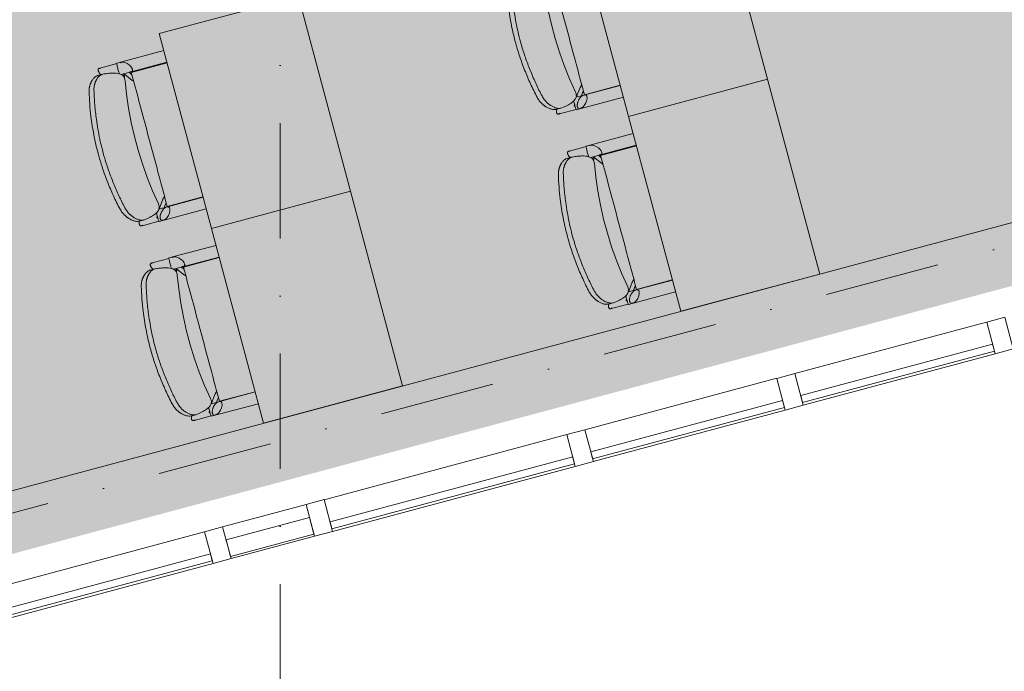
# Model space of a CAD drawing. Header units: millimetres. Extents: x -2530 to 151695, y -8763 to 71774.
# Tile 198 of 256: x 116345 to 119765, y 11666 to 13928. Entities that reach past the tile are written whole.
import ezdxf

# ---------------------------------------------------------------- set-up
doc = ezdxf.new("R2010")
doc.units = ezdxf.units.MM
doc.linetypes.add('RR_Level', pattern=[800, 400, -200, 0, -200])
for name, color, linetype, lineweight in [('A-AREA-____-PATT', 32, 'Continuous', 9), ('A-GLAZ-CURT-MCUT', 52, 'Continuous', 13), ('A-GLAZ-CURT-OTLN', 52, 'Continuous', 13), ('A-GLAZ-CWMG-MCUT', 51, 'Continuous', 13), ('A-GLAZ-CWMG-OTLN', 51, 'Continuous', 13), ('A-WALL-____-OTLN', 113, 'Continuous', 18), ('I-FURN-____-OTLN', 30, 'Continuous', 13), ('S-GRID-____-OTLN', 1, 'Continuous', 9)]:
    doc.layers.add(name, color=color, linetype=linetype, lineweight=lineweight)

# ---------------------------------------------------------------- blocks, each defined once
blk = doc.blocks.new('System Panel - HR__-692532-plot_V2 Copy 1')
at = {"layer": 'A-GLAZ-CURT-MCUT', "color": 250, "lineweight": 9}
for p, q in [((345, 47.5), (-345, 47.5)), ((-345, 47.5), (-345, 22.5)), ((345, 22.5), (345, 47.5)), ((-345, 22.5), (345, 22.5))]:
    blk.add_line(p, q, dxfattribs=at)
blk = doc.blocks.new('System Panel - 027_Solid-683259-plot_V2 Copy 1')
at = {"layer": 'A-GLAZ-CURT-MCUT', "color": 250, "lineweight": 9}
for p, q in [((150, 49.5), (-150, 49.5)), ((-150, 49.5), (-150, -10.5)), ((150, -10.5), (150, 49.5)), ((-150, -10.5), (150, -10.5))]:
    blk.add_line(p, q, dxfattribs=at)
blk = doc.blocks.new('Rectangular Mullion - 65 x 114mm-V180-plot_V2 Copy 1')
at = {"layer": 'A-GLAZ-CWMG-OTLN', "color": 250, "lineweight": 9}
for p, q in [((140041.2, 18327.7), (140707.7, 18506.3)), ((140070.7, 18217.6), (140737.2, 18396.2))]:
    blk.add_line(p, q, dxfattribs=at)
blk = doc.blocks.new('Rectangular Mullion - 65 x 114mm-683244-plot_V2 Copy 1')
at = {"layer": 'A-GLAZ-CWMG-OTLN', "color": 250, "lineweight": 9}
for p, q in [((138783.1, 17990.6), (139072.9, 18068.2)), ((138812.6, 17880.5), (139102.4, 17958.1))]:
    blk.add_line(p, q, dxfattribs=at)
blk = doc.blocks.new('Rectangular Mullion - 65 x 114mm-683247-plot_V2 Copy 1')
at = {"layer": 'A-GLAZ-CWMG-MCUT', "color": 250, "lineweight": 9}
for p, q in [((-32.5, 57), (32.5, 57)), ((-32.5, -57), (-32.5, 57)), ((32.5, 57), (32.5, -57)), ((32.5, -57), (-32.5, -57))]:
    blk.add_line(p, q, dxfattribs=at)
blk = doc.blocks.new('System Panel - HR__-692533-plot_V2 Copy 1')
at = {"layer": 'A-GLAZ-CURT-MCUT', "color": 250, "lineweight": 9}
for p, q in [((436.25, 47.5), (-436.25, 47.5)), ((-436.25, 47.5), (-436.25, 22.5)), ((436.25, 22.5), (436.25, 47.5)), ((-436.25, 22.5), (436.25, 22.5))]:
    blk.add_line(p, q, dxfattribs=at)
blk = doc.blocks.new('Rectangular Mullion - 65 x 114mm-V181-plot_V2 Copy 1')
at = {"layer": 'A-GLAZ-CWMG-OTLN', "color": 250, "lineweight": 9}
for p, q in [((128269, 15173.3), (129111.8, 15399.2)), ((128298.5, 15063.2), (129141.3, 15289))]:
    blk.add_line(p, q, dxfattribs=at)
blk = doc.blocks.new('027_Gilde - ATC_FacadeModel_rvt-1-plot_V2 Copy 1')
at = {"layer": 'A-WALL-____-OTLN', "color": 90}
blk.add_line((113636.8, 11574.6), (120591.5, 13438.1), dxfattribs=at)
at = {"layer": 'A-GLAZ-CURT-OTLN', "color": 90, "lineweight": 18, "rotation": 195.0000000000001}
for name, p in [('System Panel - HR__-692532-plot_V2 Copy 1', (119385.2, 12733.9)), ('System Panel - HR__-692532-plot_V2 Copy 1', (118655.9, 12538.5)), ('System Panel - HR__-692533-plot_V2 Copy 1', (117838.5, 12319.5)), ('System Panel - 027_Solid-683259-plot_V2 Copy 1', (117209.4, 12150.9)), ('System Panel - HR__-692533-plot_V2 Copy 1', (116580.4, 11982.4))]:
    blk.add_blockref(name, p, dxfattribs=at)
at = {"layer": 'A-GLAZ-CWMG-OTLN', "color": 90, "lineweight": 18, "extrusion": (0, 0, -1), "rotation": 344.9999999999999}
for p in [(-119749.8, 12831.6), (-119020.5, 12636.2), (-118291.3, 12440.8), (-117385.7, 12198.2), (-117033.1, 12103.7)]:
    blk.add_blockref('Rectangular Mullion - 65 x 114mm-683247-plot_V2 Copy 1', p, dxfattribs=at)
at = {"layer": 'A-GLAZ-CWMG-OTLN', "color": 90, "lineweight": 18}
for name, p in [('Rectangular Mullion - 65 x 114mm-V180-plot_V2 Copy 1', (-21004.1, -5628)), ('Rectangular Mullion - 65 x 114mm-V180-plot_V2 Copy 1', (-21733.3, -5823.4)), ('Rectangular Mullion - 65 x 114mm-V181-plot_V2 Copy 1', (-10866.7, -2911.7)), ('Rectangular Mullion - 65 x 114mm-683244-plot_V2 Copy 1', (-21733.3, -5823.4)), ('Rectangular Mullion - 65 x 114mm-V181-plot_V2 Copy 1', (-12124.8, -3248.8))]:
    blk.add_blockref(name, p, dxfattribs=at)
blk = doc.blocks.new('NLRS_82_FU_UN_schooltafel_GEN - 700 x 500 x 700 _lxbxh_-6133788-plot_V2 Copy 1')
at = {"layer": 'I-FURN-____-OTLN', "color": 9}
for p, q in [((144.7, 0), (-555.3, 0)), ((-555.3, 0), (-555.3, -500)), ((144.7, -500), (144.7, 0)), ((-555.3, -500), (144.7, -500))]:
    blk.add_line(p, q, dxfattribs=at)
blk = doc.blocks.new('NLRS_82_FU_UN_schoolbank_GEN - schoolbank-V21-plot_V2 Copy 1')
at = {"layer": 'I-FURN-____-OTLN', "lineweight": 9}
for p, q in [((3.6, 612.8), (3.9, 612.8)), ((-278.8, 531.8), (-278.8, 525.4)), ((-278.8, 525.4), (-278.8, 469.7)), ((-261, 535.3), (-261, 519.5)), ((264.9, 527.2), (264.9, 543.2)), ((287.5, 531.8), (287.5, 525.4)), ((287.5, 525.4), (287.5, 469.7)), ((-280.2, 469.3), (-280.2, 300)), ((-259.7, 470.4), (-265.1, 473.4)), ((-238.1, 300), (-238.1, 458.9)), ((246.9, 464.5), (246.9, 300)), ((288.9, 300), (288.9, 469.3)), ((-237.1, 428.6), (-237.1, 300.1)), ((238, 429.7), (247.6, 435.9)), ((245, 300.1), (245, 428.6))]:
    blk.add_line(p, q, dxfattribs=at)
at = {"layer": 'I-FURN-____-OTLN', "lineweight": 9, "flags": 128}
for points in [[(-280.2, 469.3), (-279.9, 469.5), (-278.9, 469.7), (-277.4, 469.9), (-275.3, 470), (-272.7, 470.2), (-269.7, 470.3), (-266.4, 470.3), (-262.8, 470.4), (-259.2, 470.4), (-255.5, 470.4), (-252, 470.3), (-248.7, 470.3)], [(-278.8, 457.5), (-278.8, 451), (-278.8, 456.6)], [(-278.8, 450.9), (-278.8, 450.5), (-278.5, 448.5), (-276.9, 444.1), (-273.5, 438.7), (-268, 432.8), (-260.7, 427.3), (-252.7, 423.3), (-249.3, 422.4), (-246.3, 422), (-244.1, 422), (-242.6, 422.3), (-241.7, 422.7), (-240.5, 423.4), (-239.7, 424.2)], [(-267.1, 471.4), (-266.3, 472.5), (-265.7, 473.2), (-265.2, 473.4)], [(-201.1, 428.6), (-208.6, 436.3), (-235.9, 456.4)], [(-220.2, 455.9), (-171, 463.9), (-121.5, 469.9), (-71.9, 473.9), (-22.1, 475.9), (27.7, 475.9), (77.5, 474), (127.2, 470), (176.6, 464.1), (223.4, 456.6)], [(213.5, 428.6), (217.4, 432.6), (244.6, 452.7)], [(248.4, 424.2), (249.5, 423.2), (250.8, 422.5), (252.5, 422.1), (254.4, 421.9), (259.1, 422.6), (265.1, 424.9), (272, 429), (278.9, 435), (284.4, 441.9), (286.1, 445.1), (287.1, 447.9), (287.5, 450.1), (287.5, 450.9)], [(251.8, 470), (254.4, 470.2), (257.4, 470.3), (260.7, 470.3), (264.3, 470.4), (267.9, 470.4), (271.6, 470.4), (275.1, 470.3), (278.4, 470.3), (281.4, 470.2), (284, 470), (286.1, 469.9), (287.7, 469.7), (288.6, 469.5), (288.9, 469.3)], [(287.5, 457.4), (287.5, 451), (287.5, 456.6)], [(-239.7, 424.2), (-239, 425.5), (-238.5, 426.9), (-238.4, 428.2)], [(-223.9, 428.6), (-229.2, 433.5), (-238.3, 439.4)], [(247.2, 428.2), (247.2, 427.5), (247.3, 426.5), (247.8, 425.2), (248.4, 424.2)]]:
    blk.add_lwpolyline(points, dxfattribs=at)
at = {"layer": 'I-FURN-____-OTLN', "lineweight": 9}
for centre, major_axis, start_param, end_param in [((-420.9, 337.4), (403.1, 174.4), 1.047664, 1.060241), ((429.7, 333.6), (-403.1, 174.4), 5.227804, 5.261216), ((247.8, 434.6), (-175.8, 76.1), 4.763168, 4.807831)]:
    blk.add_ellipse(centre, major_axis=major_axis, ratio=0.093713, start_param=start_param, end_param=end_param, dxfattribs=at)
for points, knots in [([(-260.9, 533.1), (-261.2, 535.4), (-260.9, 540.3), (-258.7, 546.8), (-255.9, 552.2), (-253.3, 556.3), (-250.3, 560.3), (-246.8, 564.3), (-243.6, 567.6), (-240.7, 570.2), (-238.5, 572.1), (-236.1, 573.9), (-233.7, 575.7), (-231.1, 577.5), (-228.4, 579.2), (-225.6, 580.8), (-221.7, 582.9), (-214.6, 586.2), (-207.9, 588.2), (-203.3, 589.4)], [-1, -1, -1, -1, -0.875, -0.75, -0.6875, -0.625, -0.5625, -0.5, -0.4375, -0.40625, -0.375, -0.34375, -0.3125, -0.28125, -0.25, -0.21875, -0.1875, -0.125, 0, 0, 0, 0]), ([(118.9, 587.9), (107.5, 589.3), (84.5, 591.8), (50, 594.4), (15.3, 595.6), (-23.2, 595.4), (-65.5, 593), (-96.1, 589.8), (-111.4, 587.9)], [-1, -1, -1, -1, -0.85, -0.7, -0.55, -0.4, -0.2, 0, 0, 0, 0]), ([(3.9, 612.8), (25.7, 612.8), (69.1, 611.2), (141.1, 603.5), (190.8, 594.1), (218.9, 587.4)], [-1, -1, -1, -1, -0.7, -0.4, 0, 0, 0, 0]), ([(218.9, 587.4), (221, 586.9), (225.1, 585.7), (230, 583.8), (233.7, 582.1), (236.3, 580.7), (238.9, 579.2), (241.3, 577.6), (243.6, 576), (245.9, 574.3), (247.9, 572.6), (249.9, 570.8), (251.8, 569.1), (254.1, 566.6), (256.7, 563.5), (259.4, 559.8), (261.5, 556), (263.2, 552.2), (264.7, 547.3), (265, 543.8), (264.8, 541.6)], [-1, -1, -1, -1, -0.928571, -0.857143, -0.821429, -0.785714, -0.75, -0.714286, -0.678571, -0.642857, -0.607143, -0.571429, -0.535714, -0.5, -0.428571, -0.357143, -0.285714, -0.214286, -0.142857, 0, 0, 0, 0]), ([(-203.3, 571.8), (-207.9, 570.8), (-214.5, 568.7), (-222.7, 565.1), (-227.4, 562.5), (-231, 560.4), (-234.4, 558.1), (-238.5, 555.1), (-242.8, 551.4), (-246.8, 547.6), (-250.3, 543.7), (-253.3, 539.8), (-255.9, 535.9), (-258.6, 530.7), (-260.9, 524.3), (-261.2, 519.6), (-260.9, 517.3)], [-1, -1, -1, -1, -0.875, -0.8125, -0.75, -0.71875, -0.6875, -0.625, -0.5625, -0.5, -0.4375, -0.375, -0.3125, -0.25, -0.125, 0, 0, 0, 0]), ([(264.8, 525.6), (265, 527.8), (264.6, 532.3), (262.2, 538.3), (259.3, 543.2), (256.7, 546.8), (254, 549.8), (251.7, 552.2), (249.8, 553.9), (247.9, 555.6), (245.8, 557.3), (243.6, 558.9), (241.2, 560.5), (238.8, 561.9), (235.4, 563.9), (229.1, 567), (223.1, 568.9), (218.9, 569.9)], [-1, -1, -1, -1, -0.857143, -0.714286, -0.642857, -0.571429, -0.5, -0.464286, -0.428571, -0.392857, -0.357143, -0.321429, -0.285714, -0.25, -0.214286, -0.142857, 0, 0, 0, 0]), ([(-260.9, 517.3), (-260, 509.4), (-257.8, 495), (-252.9, 477.8), (-246.3, 465.4), (-236.3, 456.1), (-227.1, 454.7), (-220.8, 455.8)], [-1, -1, -1, -1, -0.8611111, -0.7222222, -0.5833333, -0.4444444, -0.2222222, -0.2222222, -0.2222222, -0.2222222]), ([(222.8, 456.7), (228.8, 455.6), (239.6, 456.5), (252, 468.5), (259.1, 487.4), (262.9, 507.6), (264.3, 519.3), (264.8, 525.6)], [-0.8, -0.8, -0.8, -0.8, -0.6, -0.4, -0.2, -0.1, 0, 0, 0, 0]), ([(286.3, 535.8), (285.8, 536.3), (284.8, 537.2), (282.8, 537.9), (280.3, 538.2), (277.3, 537.9), (274.1, 537.1), (270.7, 535.8), (267.4, 534.1), (265.2, 532.8), (264.2, 532.1)], [0, 0, 0, 0, 0.0555556, 0.1111111, 0.1666667, 0.2222222, 0.2777778, 0.3333333, 0.3888889, 0.4353862, 0.4353862, 0.4353862, 0.4353862]), ([(245, 428.6), (210.8, 428.6), (142.2, 428.6), (27, 428.6), (-76.8, 428.6), (-168.7, 428.6), (-214.3, 428.6), (-237.1, 428.6)], [-1, -1, -1, -1, -0.785714, -0.571429, -0.285714, -0.142857, 0, 0, 0, 0])]:
    blk.add_open_spline(points, degree=3, knots=knots, dxfattribs=at)
for points in [[(-203.3, 589.4), (-186.4, 593.2), (-152.4, 600), (-100.7, 607.3), (-48.6, 611.8), (-13.8, 612.8), (3.6, 612.8)], [(-111.4, 587.9), (-126.9, 586), (-157.7, 581.3), (-188.2, 575.3), (-203.3, 571.8)], [(218.9, 569.9), (202.4, 573.8), (169.3, 580.7), (135.8, 585.8), (118.9, 587.9)], [(-278.5, 529.4), (-278.7, 530.3), (-278.9, 532), (-278.6, 534.1), (-277.9, 535.3), (-277.5, 535.8)], [(-277.5, 535.8), (-277.9, 535.3), (-278.6, 534.1), (-278.9, 532), (-278.6, 529.5), (-278, 527.6), (-277.6, 526.7)], [(-277.5, 535.8), (-277.1, 536.3), (-276.1, 537.2), (-274, 537.9), (-272.4, 538.1), (-271.5, 538.1)], [(-262, 535.7), (-263.1, 536.2), (-265.4, 537.1), (-268.6, 537.9), (-271.5, 538.2), (-274, 537.9), (-276.1, 537.2), (-277.1, 536.3), (-277.5, 535.8)], [(-260.6, 529.8), (-260.7, 530.9), (-260.8, 532), (-260.9, 533.1)], [(264.8, 541.6), (264.7, 539.7), (264.5, 537.8), (264.3, 536)], [(280.2, 538.1), (281.1, 538.1), (282.8, 537.9), (284.8, 537.2), (285.8, 536.3), (286.3, 535.8)], [(286.4, 526.7), (286.8, 527.6), (287.3, 529.5), (287.6, 532), (287.3, 534.1), (286.7, 535.3), (286.3, 535.8)], [(286.3, 535.8), (286.7, 535.3), (287.3, 534.1), (287.6, 532), (287.4, 530.3), (287.2, 529.4)], [(-238.4, 434.1), (-238.4, 434.8), (-238.6, 436.5), (-239.5, 439.3), (-241, 442.2), (-243, 445.3), (-245.5, 448.3), (-248.3, 451.3), (-251.5, 454.1), (-254.9, 456.6), (-258.5, 458.8), (-262, 460.6), (-265.4, 461.9), (-268.6, 462.7), (-271.5, 463), (-274, 462.7), (-276.1, 461.9), (-277.1, 461.1), (-277.5, 460.6)], [(247.2, 434.1), (247.2, 433.3), (247.4, 431.9), (248, 430.7), (248.4, 430.2)]]:
    blk.add_open_spline(points, degree=3, dxfattribs=at)
blk = doc.blocks.new('NLRS_82_FU_UN_schoolbank_GEN - schoolbank-V13-plot_V2 Copy 1')
at = {"layer": 'I-FURN-____-OTLN', "lineweight": 9}
for p, q in [((3.6, 612.8), (3.9, 612.8)), ((-278.8, 531.8), (-278.8, 525.4)), ((-278.8, 525.4), (-278.8, 469.7)), ((-261, 535.3), (-261, 519.5)), ((264.9, 527.2), (264.9, 543.2)), ((287.5, 531.8), (287.5, 525.4)), ((287.5, 525.4), (287.5, 469.7)), ((-280.2, 469.3), (-280.2, 300)), ((-259.7, 470.4), (-265.1, 473.4)), ((-238.1, 300), (-238.1, 458.9)), ((246.9, 464.5), (246.9, 300)), ((288.9, 300), (288.9, 469.3)), ((-237.1, 428.6), (-237.1, 300.1)), ((238, 429.7), (247.6, 435.9)), ((245, 300.1), (245, 428.6))]:
    blk.add_line(p, q, dxfattribs=at)
at = {"layer": 'I-FURN-____-OTLN', "lineweight": 9, "flags": 128}
for points in [[(-280.2, 469.3), (-279.9, 469.5), (-278.9, 469.7), (-277.4, 469.9), (-275.3, 470), (-272.7, 470.2), (-269.7, 470.3), (-266.4, 470.3), (-262.8, 470.4), (-259.2, 470.4), (-255.5, 470.4), (-252, 470.3), (-248.7, 470.3)], [(-278.8, 457.5), (-278.8, 451), (-278.8, 456.6)], [(-278.8, 450.9), (-278.8, 450.5), (-278.5, 448.5), (-276.9, 444.1), (-273.5, 438.7), (-268, 432.8), (-260.7, 427.3), (-252.7, 423.3), (-249.3, 422.4), (-246.3, 422), (-244.1, 422), (-242.6, 422.3), (-241.7, 422.7), (-240.5, 423.4), (-239.7, 424.2)], [(-267.1, 471.4), (-266.3, 472.5), (-265.7, 473.2), (-265.2, 473.4)], [(-201.1, 428.6), (-208.6, 436.3), (-235.9, 456.4)], [(-220.2, 455.9), (-171, 463.9), (-121.5, 469.9), (-71.9, 473.9), (-22.1, 475.9), (27.7, 475.9), (77.5, 474), (127.2, 470), (176.6, 464.1), (223.4, 456.6)], [(213.5, 428.6), (217.4, 432.6), (244.6, 452.7)], [(248.4, 424.2), (249.5, 423.2), (250.8, 422.5), (252.5, 422.1), (254.4, 421.9), (259.1, 422.6), (265.1, 424.9), (272, 429), (278.9, 435), (284.4, 441.9), (286.1, 445.1), (287.1, 447.9), (287.5, 450.1), (287.5, 450.9)], [(251.8, 470), (254.4, 470.2), (257.4, 470.3), (260.7, 470.3), (264.3, 470.4), (267.9, 470.4), (271.6, 470.4), (275.1, 470.3), (278.4, 470.3), (281.4, 470.2), (284, 470), (286.1, 469.9), (287.7, 469.7), (288.6, 469.5), (288.9, 469.3)], [(287.5, 457.4), (287.5, 451), (287.5, 456.6)], [(-239.7, 424.2), (-239, 425.5), (-238.5, 426.9), (-238.4, 428.2)], [(-223.9, 428.6), (-229.2, 433.5), (-238.3, 439.4)], [(247.2, 428.2), (247.2, 427.5), (247.3, 426.5), (247.8, 425.2), (248.4, 424.2)]]:
    blk.add_lwpolyline(points, dxfattribs=at)
at = {"layer": 'I-FURN-____-OTLN', "lineweight": 9}
for centre, major_axis, start_param, end_param in [((-420.9, 337.4), (403.1, 174.4), 1.047664, 1.060241), ((429.7, 333.6), (-403.1, 174.4), 5.22304, 5.261216), ((247.8, 434.6), (-175.8, 76.1), 4.75704, 4.807831)]:
    blk.add_ellipse(centre, major_axis=major_axis, ratio=0.093713, start_param=start_param, end_param=end_param, dxfattribs=at)
for points, knots in [([(-260.9, 533.1), (-261.2, 535.4), (-260.9, 540.3), (-258.7, 546.8), (-255.9, 552.2), (-253.3, 556.3), (-250.3, 560.3), (-246.8, 564.3), (-243.6, 567.6), (-240.7, 570.2), (-238.5, 572.1), (-236.1, 573.9), (-233.7, 575.7), (-231.1, 577.5), (-228.4, 579.2), (-225.6, 580.8), (-221.7, 582.9), (-214.6, 586.2), (-207.9, 588.2), (-203.3, 589.4)], [-1, -1, -1, -1, -0.875, -0.75, -0.6875, -0.625, -0.5625, -0.5, -0.4375, -0.40625, -0.375, -0.34375, -0.3125, -0.28125, -0.25, -0.21875, -0.1875, -0.125, 0, 0, 0, 0]), ([(118.9, 587.9), (107.5, 589.3), (84.5, 591.8), (50, 594.4), (15.3, 595.6), (-23.2, 595.4), (-65.5, 593), (-96.1, 589.8), (-111.4, 587.9)], [-1, -1, -1, -1, -0.85, -0.7, -0.55, -0.4, -0.2, 0, 0, 0, 0]), ([(3.9, 612.8), (25.7, 612.8), (69.1, 611.2), (141.1, 603.5), (190.8, 594.1), (218.9, 587.4)], [-1, -1, -1, -1, -0.7, -0.4, 0, 0, 0, 0]), ([(218.9, 587.4), (221, 586.9), (225.1, 585.7), (230, 583.8), (233.7, 582.1), (236.3, 580.7), (238.9, 579.2), (241.3, 577.6), (243.6, 576), (245.9, 574.3), (247.9, 572.6), (249.9, 570.8), (251.8, 569.1), (254.1, 566.6), (256.7, 563.5), (259.4, 559.8), (261.5, 556), (263.2, 552.2), (264.7, 547.3), (265, 543.8), (264.8, 541.6)], [-1, -1, -1, -1, -0.928571, -0.857143, -0.821429, -0.785714, -0.75, -0.714286, -0.678571, -0.642857, -0.607143, -0.571429, -0.535714, -0.5, -0.428571, -0.357143, -0.285714, -0.214286, -0.142857, 0, 0, 0, 0]), ([(-203.3, 571.8), (-207.9, 570.8), (-214.5, 568.7), (-222.7, 565.1), (-227.4, 562.5), (-231, 560.4), (-234.4, 558.1), (-238.5, 555.1), (-242.8, 551.4), (-246.8, 547.6), (-250.3, 543.7), (-253.3, 539.8), (-255.9, 535.9), (-258.6, 530.7), (-260.9, 524.3), (-261.2, 519.6), (-260.9, 517.3)], [-1, -1, -1, -1, -0.875, -0.8125, -0.75, -0.71875, -0.6875, -0.625, -0.5625, -0.5, -0.4375, -0.375, -0.3125, -0.25, -0.125, 0, 0, 0, 0]), ([(264.8, 525.6), (265, 527.8), (264.6, 532.3), (262.2, 538.3), (259.3, 543.2), (256.7, 546.8), (254, 549.8), (251.7, 552.2), (249.8, 553.9), (247.9, 555.6), (245.8, 557.3), (243.6, 558.9), (241.2, 560.5), (238.8, 561.9), (235.4, 563.9), (229.1, 567), (223.1, 568.9), (218.9, 569.9)], [-1, -1, -1, -1, -0.857143, -0.714286, -0.642857, -0.571429, -0.5, -0.464286, -0.428571, -0.392857, -0.357143, -0.321429, -0.285714, -0.25, -0.214286, -0.142857, 0, 0, 0, 0]), ([(-260.9, 517.3), (-260, 509.4), (-257.8, 495), (-252.9, 477.8), (-246.3, 465.4), (-236.3, 456.1), (-227.1, 454.7), (-220.8, 455.8)], [-1, -1, -1, -1, -0.8611111, -0.7222222, -0.5833333, -0.4444444, -0.2222222, -0.2222222, -0.2222222, -0.2222222]), ([(222.8, 456.7), (228.8, 455.6), (239.6, 456.5), (252, 468.5), (259.1, 487.4), (262.9, 507.6), (264.3, 519.3), (264.8, 525.6)], [-0.8, -0.8, -0.8, -0.8, -0.6, -0.4, -0.2, -0.1, 0, 0, 0, 0]), ([(286.3, 535.8), (285.8, 536.3), (284.8, 537.2), (282.8, 537.9), (280.3, 538.2), (277.3, 537.9), (274.1, 537.1), (270.7, 535.8), (267.4, 534.1), (265.2, 532.8), (264.2, 532.1)], [0, 0, 0, 0, 0.0555556, 0.1111111, 0.1666667, 0.2222222, 0.2777778, 0.3333333, 0.3888889, 0.4353862, 0.4353862, 0.4353862, 0.4353862]), ([(245, 428.6), (210.8, 428.6), (142.2, 428.6), (27, 428.6), (-76.8, 428.6), (-168.7, 428.6), (-214.3, 428.6), (-237.1, 428.6)], [-1, -1, -1, -1, -0.785714, -0.571429, -0.285714, -0.142857, 0, 0, 0, 0])]:
    blk.add_open_spline(points, degree=3, knots=knots, dxfattribs=at)
for points in [[(-203.3, 589.4), (-186.4, 593.2), (-152.4, 600), (-100.7, 607.3), (-48.6, 611.8), (-13.8, 612.8), (3.6, 612.8)], [(-111.4, 587.9), (-126.9, 586), (-157.7, 581.3), (-188.2, 575.3), (-203.3, 571.8)], [(218.9, 569.9), (202.4, 573.8), (169.3, 580.7), (135.8, 585.8), (118.9, 587.9)], [(-278.5, 529.4), (-278.7, 530.3), (-278.9, 532), (-278.6, 534.1), (-277.9, 535.3), (-277.5, 535.8)], [(-277.5, 535.8), (-277.9, 535.3), (-278.6, 534.1), (-278.9, 532), (-278.6, 529.5), (-278, 527.6), (-277.6, 526.7)], [(-277.5, 535.8), (-277.1, 536.3), (-276.1, 537.2), (-274, 537.9), (-272.4, 538.1), (-271.5, 538.1)], [(-262, 535.7), (-263.1, 536.2), (-265.4, 537.1), (-268.6, 537.9), (-271.5, 538.2), (-274, 537.9), (-276.1, 537.2), (-277.1, 536.3), (-277.5, 535.8)], [(-260.6, 529.8), (-260.7, 530.9), (-260.8, 532), (-260.9, 533.1)], [(264.8, 541.6), (264.7, 539.7), (264.5, 537.8), (264.3, 536)], [(280.2, 538.1), (281.1, 538.1), (282.8, 537.9), (284.8, 537.2), (285.8, 536.3), (286.3, 535.8)], [(286.4, 526.7), (286.8, 527.6), (287.3, 529.5), (287.6, 532), (287.3, 534.1), (286.7, 535.3), (286.3, 535.8)], [(286.3, 535.8), (286.7, 535.3), (287.3, 534.1), (287.6, 532), (287.4, 530.3), (287.2, 529.4)], [(-238.4, 434.1), (-238.4, 434.8), (-238.6, 436.5), (-239.5, 439.3), (-241, 442.2), (-243, 445.3), (-245.5, 448.3), (-248.3, 451.3), (-251.5, 454.1), (-254.9, 456.6), (-258.5, 458.8), (-262, 460.6), (-265.4, 461.9), (-268.6, 462.7), (-271.5, 463), (-274, 462.7), (-276.1, 461.9), (-277.1, 461.1), (-277.5, 460.6)], [(247.2, 434.1), (247.2, 433.3), (247.4, 431.9), (248, 430.7), (248.4, 430.2)]]:
    blk.add_open_spline(points, degree=3, dxfattribs=at)
blk = doc.blocks.new('NLRS_82_FU_UN_schoolbank_GEN - schoolbank-V23-plot_V2 Copy 1')
at = {"layer": 'I-FURN-____-OTLN', "lineweight": 9}
for p, q in [((3.6, 612.8), (3.9, 612.8)), ((-278.8, 531.8), (-278.8, 525.4)), ((-278.8, 525.4), (-278.8, 469.7)), ((-261, 535.3), (-261, 519.5)), ((264.9, 527.2), (264.9, 543.2)), ((287.5, 531.8), (287.5, 525.4)), ((287.5, 525.4), (287.5, 469.7)), ((-280.2, 469.3), (-280.2, 300)), ((-259.7, 470.4), (-265.1, 473.4)), ((-238.1, 300), (-238.1, 458.9)), ((246.9, 464.5), (246.9, 300)), ((288.9, 300), (288.9, 469.3)), ((-237.1, 428.6), (-237.1, 300.1)), ((238, 429.7), (247.6, 435.9)), ((245, 300.1), (245, 428.6))]:
    blk.add_line(p, q, dxfattribs=at)
at = {"layer": 'I-FURN-____-OTLN', "lineweight": 9, "flags": 128}
for points in [[(-280.2, 469.3), (-279.9, 469.5), (-278.9, 469.7), (-277.4, 469.9), (-275.3, 470), (-272.7, 470.2), (-269.7, 470.3), (-266.4, 470.3), (-262.8, 470.4), (-259.2, 470.4), (-255.5, 470.4), (-252, 470.3), (-248.7, 470.3)], [(-278.8, 457.5), (-278.8, 451), (-278.8, 456.6)], [(-278.8, 450.9), (-278.8, 450.5), (-278.5, 448.5), (-276.9, 444.1), (-273.5, 438.7), (-268, 432.8), (-260.7, 427.3), (-252.7, 423.3), (-249.3, 422.4), (-246.3, 422), (-244.1, 422), (-242.6, 422.3), (-241.7, 422.7), (-240.5, 423.4), (-239.7, 424.2)], [(-267.1, 471.4), (-266.3, 472.5), (-265.7, 473.2), (-265.2, 473.4)], [(-201.1, 428.6), (-208.6, 436.3), (-235.9, 456.4)], [(-220.2, 455.9), (-171, 463.9), (-121.5, 469.9), (-71.9, 473.9), (-22.1, 475.9), (27.7, 475.9), (77.5, 474), (127.2, 470), (176.6, 464.1), (223.4, 456.6)], [(213.5, 428.6), (217.4, 432.6), (244.6, 452.7)], [(248.4, 424.2), (249.5, 423.2), (250.8, 422.5), (252.5, 422.1), (254.4, 421.9), (259.1, 422.6), (265.1, 424.9), (272, 429), (278.9, 435), (284.4, 441.9), (286.1, 445.1), (287.1, 447.9), (287.5, 450.1), (287.5, 450.9)], [(251.8, 470), (254.4, 470.2), (257.4, 470.3), (260.7, 470.3), (264.3, 470.4), (267.9, 470.4), (271.6, 470.4), (275.1, 470.3), (278.4, 470.3), (281.4, 470.2), (284, 470), (286.1, 469.9), (287.7, 469.7), (288.6, 469.5), (288.9, 469.3)], [(287.5, 457.4), (287.5, 451), (287.5, 456.6)], [(-239.7, 424.2), (-239, 425.5), (-238.5, 426.9), (-238.4, 428.2)], [(-223.9, 428.6), (-229.2, 433.5), (-238.3, 439.4)], [(247.2, 427.7), (247.2, 427.5), (247.3, 426.5), (247.8, 425.2), (248.4, 424.2)]]:
    blk.add_lwpolyline(points, dxfattribs=at)
at = {"layer": 'I-FURN-____-OTLN', "lineweight": 9}
for centre, major_axis, start_param, end_param in [((-420.9, 337.4), (403.1, 174.4), 1.047664, 1.058182), ((429.7, 333.6), (-403.1, 174.4), 5.22304, 5.261216), ((247.8, 434.6), (-175.8, 76.1), 4.75704, 4.807831)]:
    blk.add_ellipse(centre, major_axis=major_axis, ratio=0.093713, start_param=start_param, end_param=end_param, dxfattribs=at)
for points, knots in [([(-260.9, 533.1), (-261.2, 535.4), (-260.9, 540.3), (-258.7, 546.8), (-255.9, 552.2), (-253.3, 556.3), (-250.3, 560.3), (-246.8, 564.3), (-243.6, 567.6), (-240.7, 570.2), (-238.5, 572.1), (-236.1, 573.9), (-233.7, 575.7), (-231.1, 577.5), (-228.4, 579.2), (-225.6, 580.8), (-221.7, 582.9), (-214.6, 586.2), (-207.9, 588.2), (-203.3, 589.4)], [-1, -1, -1, -1, -0.875, -0.75, -0.6875, -0.625, -0.5625, -0.5, -0.4375, -0.40625, -0.375, -0.34375, -0.3125, -0.28125, -0.25, -0.21875, -0.1875, -0.125, 0, 0, 0, 0]), ([(118.9, 587.9), (107.5, 589.3), (84.5, 591.8), (50, 594.4), (15.3, 595.6), (-23.2, 595.4), (-65.5, 593), (-96.1, 589.8), (-111.4, 587.9)], [-1, -1, -1, -1, -0.85, -0.7, -0.55, -0.4, -0.2, 0, 0, 0, 0]), ([(3.9, 612.8), (25.7, 612.8), (69.1, 611.2), (141.1, 603.5), (190.8, 594.1), (218.9, 587.4)], [-1, -1, -1, -1, -0.7, -0.4, 0, 0, 0, 0]), ([(218.9, 587.4), (221, 586.9), (225.1, 585.7), (230, 583.8), (233.7, 582.1), (236.3, 580.7), (238.9, 579.2), (241.3, 577.6), (243.6, 576), (245.9, 574.3), (247.9, 572.6), (249.9, 570.8), (251.8, 569.1), (254.1, 566.6), (256.7, 563.5), (259.4, 559.8), (261.5, 556), (263.2, 552.2), (264.7, 547.3), (265, 543.8), (264.8, 541.6)], [-1, -1, -1, -1, -0.928571, -0.857143, -0.821429, -0.785714, -0.75, -0.714286, -0.678571, -0.642857, -0.607143, -0.571429, -0.535714, -0.5, -0.428571, -0.357143, -0.285714, -0.214286, -0.142857, 0, 0, 0, 0]), ([(-203.3, 571.8), (-207.9, 570.8), (-214.5, 568.7), (-222.7, 565.1), (-227.4, 562.5), (-231, 560.4), (-234.4, 558.1), (-238.5, 555.1), (-242.8, 551.4), (-246.8, 547.6), (-250.3, 543.7), (-253.3, 539.8), (-255.9, 535.9), (-258.6, 530.7), (-260.9, 524.3), (-261.2, 519.6), (-260.9, 517.3)], [-1, -1, -1, -1, -0.875, -0.8125, -0.75, -0.71875, -0.6875, -0.625, -0.5625, -0.5, -0.4375, -0.375, -0.3125, -0.25, -0.125, 0, 0, 0, 0]), ([(264.8, 525.6), (265, 527.8), (264.6, 532.3), (262.2, 538.3), (259.3, 543.2), (256.7, 546.8), (254, 549.8), (251.7, 552.2), (249.8, 553.9), (247.9, 555.6), (245.8, 557.3), (243.6, 558.9), (241.2, 560.5), (238.8, 561.9), (235.4, 563.9), (229.1, 567), (223.1, 568.9), (218.9, 569.9)], [-1, -1, -1, -1, -0.857143, -0.714286, -0.642857, -0.571429, -0.5, -0.464286, -0.428571, -0.392857, -0.357143, -0.321429, -0.285714, -0.25, -0.214286, -0.142857, 0, 0, 0, 0]), ([(-260.9, 517.3), (-260, 509.4), (-257.8, 495), (-252.9, 477.8), (-246.3, 465.4), (-236.3, 456.1), (-227.1, 454.7), (-220.8, 455.8)], [-1, -1, -1, -1, -0.8611111, -0.7222222, -0.5833333, -0.4444444, -0.2222222, -0.2222222, -0.2222222, -0.2222222]), ([(222.8, 456.7), (228.8, 455.6), (239.6, 456.5), (252, 468.5), (259.1, 487.4), (262.9, 507.6), (264.3, 519.3), (264.8, 525.6)], [-0.8, -0.8, -0.8, -0.8, -0.6, -0.4, -0.2, -0.1, 0, 0, 0, 0]), ([(286.3, 535.8), (285.8, 536.3), (284.8, 537.2), (282.8, 537.9), (280.3, 538.2), (277.3, 537.9), (274.1, 537.1), (270.7, 535.8), (267.4, 534.1), (265.2, 532.8), (264.2, 532.1)], [0, 0, 0, 0, 0.0555556, 0.1111111, 0.1666667, 0.2222222, 0.2777778, 0.3333333, 0.3888889, 0.4353862, 0.4353862, 0.4353862, 0.4353862]), ([(245, 428.6), (210.8, 428.6), (142.2, 428.6), (27, 428.6), (-76.8, 428.6), (-168.7, 428.6), (-214.3, 428.6), (-237.1, 428.6)], [-1, -1, -1, -1, -0.785714, -0.571429, -0.285714, -0.142857, 0, 0, 0, 0])]:
    blk.add_open_spline(points, degree=3, knots=knots, dxfattribs=at)
for points in [[(-203.3, 589.4), (-186.4, 593.2), (-152.4, 600), (-100.7, 607.3), (-48.6, 611.8), (-13.8, 612.8), (3.6, 612.8)], [(-111.4, 587.9), (-126.9, 586), (-157.7, 581.3), (-188.2, 575.3), (-203.3, 571.8)], [(218.9, 569.9), (202.4, 573.8), (169.3, 580.7), (135.8, 585.8), (118.9, 587.9)], [(-278.5, 529.4), (-278.7, 530.3), (-278.9, 532), (-278.6, 534.1), (-277.9, 535.3), (-277.5, 535.8)], [(-277.5, 535.8), (-277.9, 535.3), (-278.6, 534.1), (-278.9, 532), (-278.6, 529.5), (-278, 527.6), (-277.6, 526.7)], [(-277.5, 535.8), (-277.1, 536.3), (-276.1, 537.2), (-274, 537.9), (-272.4, 538.1), (-271.5, 538.1)], [(-262, 535.7), (-263.1, 536.2), (-265.4, 537.1), (-268.6, 537.9), (-271.5, 538.2), (-274, 537.9), (-276.1, 537.2), (-277.1, 536.3), (-277.5, 535.8)], [(-260.6, 529.8), (-260.7, 530.9), (-260.8, 532), (-260.9, 533.1)], [(264.8, 541.6), (264.7, 539.7), (264.5, 537.8), (264.3, 536)], [(280.2, 538.1), (281.1, 538.1), (282.8, 537.9), (284.8, 537.2), (285.8, 536.3), (286.3, 535.8)], [(286.4, 526.7), (286.8, 527.6), (287.3, 529.5), (287.6, 532), (287.3, 534.1), (286.7, 535.3), (286.3, 535.8)], [(286.3, 535.8), (286.7, 535.3), (287.3, 534.1), (287.6, 532), (287.4, 530.3), (287.2, 529.4)], [(-238.4, 434.1), (-238.4, 434.8), (-238.6, 436.5), (-239.5, 439.3), (-241, 442.2), (-243, 445.3), (-245.5, 448.3), (-248.3, 451.3), (-251.5, 454.1), (-254.9, 456.6), (-258.5, 458.8), (-262, 460.6), (-265.4, 461.9), (-268.6, 462.7), (-271.5, 463), (-274, 462.7), (-276.1, 461.9), (-277.1, 461.1), (-277.5, 460.6)], [(247.2, 434.1), (247.2, 433.3), (247.4, 431.9), (248, 430.7), (248.4, 430.2)]]:
    blk.add_open_spline(points, degree=3, dxfattribs=at)
blk = doc.blocks.new('NLRS_82_FU_UN_schoolbank_GEN - schoolbank-V24-plot_V2 Copy 1')
at = {"layer": 'I-FURN-____-OTLN', "lineweight": 9}
for p, q in [((3.6, 612.8), (3.9, 612.8)), ((-278.8, 531.8), (-278.8, 525.4)), ((-278.8, 525.4), (-278.8, 469.7)), ((-261, 535.3), (-261, 519.5)), ((264.9, 527.2), (264.9, 543.2)), ((287.5, 531.8), (287.5, 525.4)), ((287.5, 525.4), (287.5, 469.7)), ((-280.2, 469.3), (-280.2, 300)), ((-259.7, 470.4), (-265.1, 473.4)), ((-238.1, 300), (-238.1, 458.9)), ((246.9, 464.5), (246.9, 300)), ((288.9, 300), (288.9, 469.3)), ((-237.1, 428.6), (-237.1, 300.1)), ((238, 429.7), (247.6, 435.9)), ((245, 300.1), (245, 428.6))]:
    blk.add_line(p, q, dxfattribs=at)
at = {"layer": 'I-FURN-____-OTLN', "lineweight": 9, "flags": 128}
for points in [[(-280.2, 469.3), (-279.9, 469.5), (-278.9, 469.7), (-277.4, 469.9), (-275.3, 470), (-272.7, 470.2), (-269.7, 470.3), (-266.4, 470.3), (-262.8, 470.4), (-259.2, 470.4), (-255.5, 470.4), (-252, 470.3), (-248.7, 470.3)], [(-278.8, 457.5), (-278.8, 451), (-278.8, 456.6)], [(-278.8, 450.9), (-278.8, 450.5), (-278.5, 448.5), (-276.9, 444.1), (-273.5, 438.7), (-268, 432.8), (-260.7, 427.3), (-252.7, 423.3), (-249.3, 422.4), (-246.3, 422), (-244.1, 422), (-242.6, 422.3), (-241.7, 422.7), (-240.5, 423.4), (-239.7, 424.2)], [(-267.1, 471.4), (-266.3, 472.5), (-265.7, 473.2), (-265.2, 473.4)], [(-201.3, 428.9), (-208.6, 436.3), (-235.9, 456.4)], [(-220.2, 455.9), (-171, 463.9), (-121.5, 469.9), (-71.9, 473.9), (-22.1, 475.9), (27.7, 475.9), (77.5, 474), (127.2, 470), (176.6, 464.1), (223.4, 456.6)], [(213.5, 428.6), (217.4, 432.6), (244.6, 452.7)], [(248.4, 424.2), (249.5, 423.2), (250.8, 422.5), (252.5, 422.1), (254.4, 421.9), (259.1, 422.6), (265.1, 424.9), (272, 429), (278.9, 435), (284.4, 441.9), (286.1, 445.1), (287.1, 447.9), (287.5, 450.1), (287.5, 450.9)], [(251.8, 470), (254.4, 470.2), (257.4, 470.3), (260.7, 470.3), (264.3, 470.4), (267.9, 470.4), (271.6, 470.4), (275.1, 470.3), (278.4, 470.3), (281.4, 470.2), (284, 470), (286.1, 469.9), (287.7, 469.7), (288.6, 469.5), (288.9, 469.3)], [(287.5, 457.4), (287.5, 451), (287.5, 456.6)], [(-239.7, 424.2), (-239, 425.5), (-238.5, 426.9), (-238.4, 428.2)], [(-223.9, 428.6), (-229.2, 433.5), (-238.3, 439.4)], [(247.2, 428.2), (247.2, 427.5), (247.3, 426.5), (247.8, 425.2), (248.4, 424.2)]]:
    blk.add_lwpolyline(points, dxfattribs=at)
at = {"layer": 'I-FURN-____-OTLN', "lineweight": 9}
for centre, major_axis, start_param, end_param in [((-420.9, 337.4), (403.1, 174.4), 1.047664, 1.060241), ((429.7, 333.6), (-403.1, 174.4), 5.22304, 5.261216), ((247.8, 434.6), (-175.8, 76.1), 4.75704, 4.807831)]:
    blk.add_ellipse(centre, major_axis=major_axis, ratio=0.093713, start_param=start_param, end_param=end_param, dxfattribs=at)
for points, knots in [([(-260.9, 533.1), (-261.2, 535.4), (-260.9, 540.3), (-258.7, 546.8), (-255.9, 552.2), (-253.3, 556.3), (-250.3, 560.3), (-246.8, 564.3), (-243.6, 567.6), (-240.7, 570.2), (-238.5, 572.1), (-236.1, 573.9), (-233.7, 575.7), (-231.1, 577.5), (-228.4, 579.2), (-225.6, 580.8), (-221.7, 582.9), (-214.6, 586.2), (-207.9, 588.2), (-203.3, 589.4)], [-1, -1, -1, -1, -0.875, -0.75, -0.6875, -0.625, -0.5625, -0.5, -0.4375, -0.40625, -0.375, -0.34375, -0.3125, -0.28125, -0.25, -0.21875, -0.1875, -0.125, 0, 0, 0, 0]), ([(118.9, 587.9), (107.5, 589.3), (84.5, 591.8), (50, 594.4), (15.3, 595.6), (-23.2, 595.4), (-65.5, 593), (-96.1, 589.8), (-111.4, 587.9)], [-1, -1, -1, -1, -0.85, -0.7, -0.55, -0.4, -0.2, 0, 0, 0, 0]), ([(3.9, 612.8), (25.7, 612.8), (69.1, 611.2), (141.1, 603.5), (190.8, 594.1), (218.9, 587.4)], [-1, -1, -1, -1, -0.7, -0.4, 0, 0, 0, 0]), ([(218.9, 587.4), (221, 586.9), (225.1, 585.7), (230, 583.8), (233.7, 582.1), (236.3, 580.7), (238.9, 579.2), (241.3, 577.6), (243.6, 576), (245.9, 574.3), (247.9, 572.6), (249.9, 570.8), (251.8, 569.1), (254.1, 566.6), (256.7, 563.5), (259.4, 559.8), (261.5, 556), (263.2, 552.2), (264.7, 547.3), (265, 543.8), (264.8, 541.6)], [-1, -1, -1, -1, -0.928571, -0.857143, -0.821429, -0.785714, -0.75, -0.714286, -0.678571, -0.642857, -0.607143, -0.571429, -0.535714, -0.5, -0.428571, -0.357143, -0.285714, -0.214286, -0.142857, 0, 0, 0, 0]), ([(-203.3, 571.8), (-207.9, 570.8), (-214.5, 568.7), (-222.7, 565.1), (-227.4, 562.5), (-231, 560.4), (-234.4, 558.1), (-238.5, 555.1), (-242.8, 551.4), (-246.8, 547.6), (-250.3, 543.7), (-253.3, 539.8), (-255.9, 535.9), (-258.6, 530.7), (-260.9, 524.3), (-261.2, 519.6), (-260.9, 517.3)], [-1, -1, -1, -1, -0.875, -0.8125, -0.75, -0.71875, -0.6875, -0.625, -0.5625, -0.5, -0.4375, -0.375, -0.3125, -0.25, -0.125, 0, 0, 0, 0]), ([(264.8, 525.6), (265, 527.8), (264.6, 532.3), (262.2, 538.3), (259.3, 543.2), (256.7, 546.8), (254, 549.8), (251.7, 552.2), (249.8, 553.9), (247.9, 555.6), (245.8, 557.3), (243.6, 558.9), (241.2, 560.5), (238.8, 561.9), (235.4, 563.9), (229.1, 567), (223.1, 568.9), (218.9, 569.9)], [-1, -1, -1, -1, -0.857143, -0.714286, -0.642857, -0.571429, -0.5, -0.464286, -0.428571, -0.392857, -0.357143, -0.321429, -0.285714, -0.25, -0.214286, -0.142857, 0, 0, 0, 0]), ([(-260.9, 517.3), (-260, 509.4), (-257.8, 495), (-252.9, 477.8), (-246.3, 465.4), (-236.3, 456.1), (-227.1, 454.7), (-220.8, 455.8)], [-1, -1, -1, -1, -0.8611111, -0.7222222, -0.5833333, -0.4444444, -0.2222222, -0.2222222, -0.2222222, -0.2222222]), ([(222.8, 456.7), (228.8, 455.6), (239.6, 456.5), (252, 468.5), (259.1, 487.4), (262.9, 507.6), (264.3, 519.3), (264.8, 525.6)], [-0.8, -0.8, -0.8, -0.8, -0.6, -0.4, -0.2, -0.1, 0, 0, 0, 0]), ([(286.3, 535.8), (285.8, 536.3), (284.8, 537.2), (282.8, 537.9), (280.3, 538.2), (277.3, 537.9), (274.1, 537.1), (270.7, 535.8), (267.4, 534.1), (265.2, 532.8), (264.2, 532.1)], [0, 0, 0, 0, 0.0555556, 0.1111111, 0.1666667, 0.2222222, 0.2777778, 0.3333333, 0.3888889, 0.4353862, 0.4353862, 0.4353862, 0.4353862]), ([(245, 428.6), (210.8, 428.6), (142.2, 428.6), (27, 428.6), (-76.8, 428.6), (-168.7, 428.6), (-214.3, 428.6), (-237.1, 428.6)], [-1, -1, -1, -1, -0.785714, -0.571429, -0.285714, -0.142857, 0, 0, 0, 0])]:
    blk.add_open_spline(points, degree=3, knots=knots, dxfattribs=at)
for points in [[(-203.3, 589.4), (-186.4, 593.2), (-152.4, 600), (-100.7, 607.3), (-48.6, 611.8), (-13.8, 612.8), (3.6, 612.8)], [(-111.4, 587.9), (-126.9, 586), (-157.7, 581.3), (-188.2, 575.3), (-203.3, 571.8)], [(218.9, 569.9), (202.4, 573.8), (169.3, 580.7), (135.8, 585.8), (118.9, 587.9)], [(-278.5, 529.4), (-278.7, 530.3), (-278.9, 532), (-278.6, 534.1), (-277.9, 535.3), (-277.5, 535.8)], [(-277.5, 535.8), (-277.9, 535.3), (-278.6, 534.1), (-278.9, 532), (-278.6, 529.5), (-278, 527.6), (-277.6, 526.7)], [(-277.5, 535.8), (-277.1, 536.3), (-276.1, 537.2), (-274, 537.9), (-272.4, 538.1), (-271.5, 538.1)], [(-262, 535.7), (-263.1, 536.2), (-265.4, 537.1), (-268.6, 537.9), (-271.5, 538.2), (-274, 537.9), (-276.1, 537.2), (-277.1, 536.3), (-277.5, 535.8)], [(-260.6, 529.8), (-260.7, 530.9), (-260.8, 532), (-260.9, 533.1)], [(264.8, 541.6), (264.7, 539.7), (264.5, 537.8), (264.3, 536)], [(280.2, 538.1), (281.1, 538.1), (282.8, 537.9), (284.8, 537.2), (285.8, 536.3), (286.3, 535.8)], [(286.4, 526.7), (286.8, 527.6), (287.3, 529.5), (287.6, 532), (287.3, 534.1), (286.7, 535.3), (286.3, 535.8)], [(286.3, 535.8), (286.7, 535.3), (287.3, 534.1), (287.6, 532), (287.4, 530.3), (287.2, 529.4)], [(-238.4, 434.1), (-238.4, 434.8), (-238.6, 436.5), (-239.5, 439.3), (-241, 442.2), (-243, 445.3), (-245.5, 448.3), (-248.3, 451.3), (-251.5, 454.1), (-254.9, 456.6), (-258.5, 458.8), (-262, 460.6), (-265.4, 461.9), (-268.6, 462.7), (-271.5, 463), (-274, 462.7), (-276.1, 461.9), (-277.1, 461.1), (-277.5, 460.6)], [(247.2, 434.1), (247.2, 433.3), (247.4, 431.9), (248, 430.7), (248.4, 430.2)]]:
    blk.add_open_spline(points, degree=3, dxfattribs=at)

msp = doc.modelspace()

# ---------------------------------------------------------------- hatches: boundary and pattern name
at = {"layer": 'A-AREA-____-PATT', "transparency": 33554509}
h = msp.add_hatch(color=10, dxfattribs=at)
h.paths.add_polyline_path([(112170.5019, 10961.7356), (113402.0574, 11291.7298), (113288.8239, 11714.3229), (113578.6016, 11791.9687), (113691.8351, 11369.3755), (120718.9457, 13252.2834), (120683.3577, 13385.0995), (120610.9133, 13365.688), (120533.2676, 13655.4658), (120605.712, 13674.8772), (118742.2149, 20629.5432), (117743.4476, 20361.9243), (117758.9767, 20303.9687), (117710.6804, 20291.0278), (117698.3865, 20336.9092), (117006.7836, 20151.5948), (117019.0776, 20105.7133), (116970.7813, 20092.7724), (116958.4874, 20138.6539), (116040.8578, 19892.7758), (116053.1517, 19846.8943), (116004.8554, 19833.9533), (115992.5615, 19879.8348), (115074.932, 19633.9567), (115087.2259, 19588.0752), (115038.9296, 19575.1343), (115026.6357, 19621.0158), (114109.0062, 19375.1377), (114121.3001, 19329.2562), (114073.0038, 19316.3152), (114060.7099, 19362.1967), (113143.0803, 19116.3186), (113155.3742, 19070.4371), (113107.078, 19057.4962), (113094.7841, 19103.3777), (112177.1545, 18857.4996), (112189.4484, 18811.6181), (112141.1521, 18798.6771), (112128.8582, 18844.5586), (111211.2287, 18598.6805), (111223.5226, 18552.7991), (111175.2263, 18539.8581), (111162.9324, 18585.7396), (110245.3029, 18339.8615), (110257.5968, 18293.98), (110209.3005, 18281.0391), (112164.2112, 10985.213)])
h.paths.add_polyline_path([(113773.3002, 12583.1391), (113772.6728, 12585.0307), (113766.6495, 12603.3228)])

# ---------------------------------------------------------------- linework, layer by layer
at = {"layer": 'S-GRID-____-OTLN', "linetype": 'RR_Level'}
for p, q in [((117250, 48773.1142), (117250, -857.0614)), ((78187.3515, 1998.3289), (144032.124, 19641.3825))]:
    msp.add_line(p, q, dxfattribs=at)

# ---------------------------------------------------------------- block references
at = {"lineweight": 5}
msp.add_blockref('027_Gilde - ATC_FacadeModel_rvt-1-plot_V2 Copy 1', (0, 0), dxfattribs=at)
at = {"layer": 'I-FURN-____-OTLN', "color": 9, "rotation": 104.999999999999}
for p in [(118316.0892, 14128.2037), (116867.2004, 13739.9752), (118497.2625, 13452.0557), (117048.3738, 13063.8271)]:
    msp.add_blockref('NLRS_82_FU_UN_schooltafel_GEN - 700 x 500 x 700 _lxbxh_-6133788-plot_V2 Copy 1', p, dxfattribs=at)
at = {"layer": 'I-FURN-____-OTLN', "color": 253, "rotation": 104.999999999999}
for name, p in [('NLRS_82_FU_UN_schoolbank_GEN - schoolbank-V23-plot_V2 Copy 1', (118659.0024, 14007.5452)), ('NLRS_82_FU_UN_schoolbank_GEN - schoolbank-V21-plot_V2 Copy 1', (117210.1137, 13619.3166)), ('NLRS_82_FU_UN_schoolbank_GEN - schoolbank-V24-plot_V2 Copy 1', (118840.1757, 13331.3971)), ('NLRS_82_FU_UN_schoolbank_GEN - schoolbank-V13-plot_V2 Copy 1', (117391.287, 12943.1685))]:
    msp.add_blockref(name, p, dxfattribs=at)

doc.saveas('drawing.dxf')
